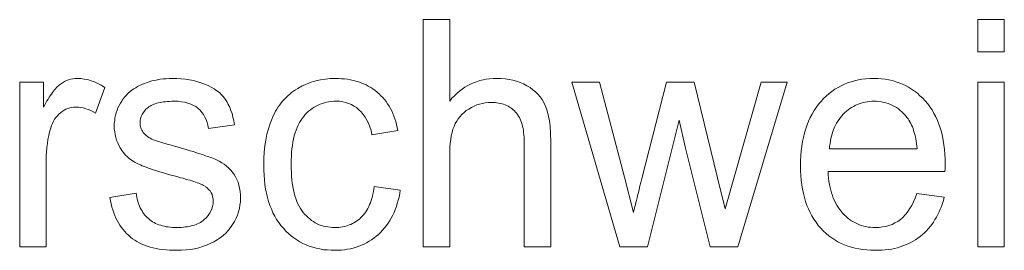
# Model space of a CAD drawing. Extents: x 1101 to 1942, y 41 to 882.
# Tile 30 of 113: x 1258.2 to 1269.03, y 823.62 to 826.16. Entities that reach past the tile are written whole.
import ezdxf

# ---------------------------------------------------------------- set-up
doc = ezdxf.new("R2010")
doc.units = 0
doc.layers.get('0').update_dxf_attribs({"lineweight": 13})
doc.layers.add('Beschriftung', color=7, linetype='Continuous', lineweight=25)

# ---------------------------------------------------------------- blocks, each defined once
blk = doc.blocks.new('Referenz-A03CP7E41H', base_point=(1127.794, 89.807))
at = {"layer": 'Beschriftung', "color": 0, "lineweight": -2}
for p, q in [((1262.64, 823.663), (1262.64, 826.163)), ((1262.64, 826.163), (1262.932, 826.163)), ((1262.932, 826.163), (1262.932, 825.266)), ((1268.743, 825.81), (1268.743, 826.163)), ((1268.743, 826.163), (1269.035, 826.163)), ((1269.035, 826.163), (1269.035, 825.81)), ((1269.035, 825.81), (1268.743, 825.81)), ((1258.201, 823.663), (1258.201, 825.475)), ((1258.201, 825.475), (1258.464, 825.475)), ((1258.464, 825.475), (1258.464, 825.2)), ((1258.639, 825.446), (1258.65, 825.454)), ((1258.65, 825.454), (1258.671, 825.469)), ((1258.671, 825.469), (1258.693, 825.481)), ((1258.693, 825.481), (1258.716, 825.492)), ((1258.716, 825.492), (1258.739, 825.5)), ((1258.739, 825.5), (1258.763, 825.507)), ((1258.763, 825.507), (1258.787, 825.511)), ((1258.787, 825.511), (1258.812, 825.515)), ((1258.812, 825.515), (1258.837, 825.515)), ((1258.837, 825.515), (1258.874, 825.515)), ((1258.874, 825.515), (1258.911, 825.509)), ((1258.911, 825.509), (1258.948, 825.503)), ((1258.948, 825.503), (1258.986, 825.491)), ((1258.986, 825.491), (1259.023, 825.478)), ((1259.023, 825.478), (1259.061, 825.46)), ((1259.061, 825.46), (1259.099, 825.442)), ((1259.52, 825.438), (1259.543, 825.449)), ((1259.543, 825.449), (1259.57, 825.459)), ((1259.57, 825.459), (1259.596, 825.469)), ((1259.596, 825.469), (1259.626, 825.478)), ((1259.626, 825.478), (1259.655, 825.488)), ((1259.655, 825.488), (1259.686, 825.494)), ((1259.686, 825.494), (1259.716, 825.501)), ((1259.716, 825.501), (1259.748, 825.506)), ((1259.748, 825.506), (1259.78, 825.51)), ((1259.78, 825.51), (1259.812, 825.513)), ((1259.812, 825.513), (1259.845, 825.515)), ((1259.845, 825.515), (1259.879, 825.515)), ((1259.879, 825.515), (1259.929, 825.515)), ((1259.929, 825.515), (1259.977, 825.511)), ((1259.977, 825.511), (1260.025, 825.507)), ((1260.025, 825.507), (1260.07, 825.5)), ((1260.07, 825.5), (1260.114, 825.492)), ((1260.114, 825.492), (1260.156, 825.48)), ((1260.156, 825.48), (1260.197, 825.469)), ((1260.197, 825.469), (1260.236, 825.454)), ((1260.236, 825.454), (1260.274, 825.438)), ((1261.309, 825.433), (1261.358, 825.453)), ((1261.358, 825.453), (1261.407, 825.474)), ((1261.407, 825.474), (1261.459, 825.488)), ((1261.459, 825.488), (1261.51, 825.501)), ((1261.51, 825.501), (1261.564, 825.508)), ((1261.564, 825.508), (1261.617, 825.515)), ((1261.617, 825.515), (1261.673, 825.515)), ((1261.673, 825.515), (1261.708, 825.515)), ((1261.708, 825.515), (1261.742, 825.513)), ((1261.742, 825.513), (1261.775, 825.51)), ((1261.775, 825.51), (1261.807, 825.506)), ((1261.807, 825.506), (1261.839, 825.501)), ((1261.839, 825.501), (1261.869, 825.494)), ((1261.869, 825.494), (1261.9, 825.487)), ((1261.9, 825.487), (1261.929, 825.478)), ((1261.929, 825.478), (1261.957, 825.468)), ((1261.957, 825.468), (1261.985, 825.457)), ((1261.985, 825.457), (1262.012, 825.445)), ((1263.131, 825.437), (1263.163, 825.453)), ((1263.163, 825.453), (1263.196, 825.468)), ((1263.196, 825.468), (1263.229, 825.48)), ((1263.229, 825.48), (1263.263, 825.492)), ((1263.263, 825.492), (1263.299, 825.499)), ((1263.299, 825.499), (1263.335, 825.507)), ((1263.335, 825.507), (1263.372, 825.511)), ((1263.372, 825.511), (1263.409, 825.515)), ((1263.409, 825.515), (1263.448, 825.515)), ((1263.448, 825.515), (1263.496, 825.515)), ((1263.496, 825.515), (1263.541, 825.51)), ((1263.541, 825.51), (1263.586, 825.505)), ((1263.586, 825.505), (1263.627, 825.495)), ((1263.627, 825.495), (1263.669, 825.485)), ((1263.669, 825.485), (1263.707, 825.47)), ((1263.707, 825.47), (1263.746, 825.456)), ((1263.746, 825.456), (1263.781, 825.436)), ((1264.803, 823.663), (1264.278, 825.475)), ((1264.278, 825.475), (1264.58, 825.475)), ((1264.58, 825.475), (1264.855, 824.428)), ((1265.045, 824.414), (1265.319, 825.475)), ((1265.319, 825.475), (1265.621, 825.475)), ((1265.621, 825.475), (1265.879, 824.423)), ((1266.063, 824.428), (1266.36, 825.475)), ((1266.644, 825.475), (1266.103, 823.663)), ((1266.36, 825.475), (1266.644, 825.475)), ((1267.239, 825.436), (1267.275, 825.452)), ((1267.275, 825.452), (1267.311, 825.468)), ((1267.311, 825.468), (1267.35, 825.48)), ((1267.35, 825.48), (1267.388, 825.491)), ((1267.388, 825.491), (1267.429, 825.499)), ((1267.429, 825.499), (1267.469, 825.507)), ((1267.469, 825.507), (1267.512, 825.511)), ((1267.512, 825.511), (1267.554, 825.515)), ((1267.554, 825.515), (1267.599, 825.515)), ((1267.599, 825.515), (1267.642, 825.515)), ((1267.642, 825.515), (1267.684, 825.511)), ((1267.684, 825.511), (1267.725, 825.507)), ((1267.725, 825.507), (1267.764, 825.499)), ((1267.764, 825.499), (1267.803, 825.492)), ((1267.803, 825.492), (1267.841, 825.48)), ((1267.841, 825.48), (1267.878, 825.469)), ((1267.878, 825.469), (1267.913, 825.453)), ((1267.913, 825.453), (1267.949, 825.438)), ((1268.743, 823.663), (1268.743, 825.475)), ((1268.743, 825.475), (1269.035, 825.475)), ((1269.035, 825.475), (1269.035, 823.663)), ((1258.537, 825.326), (1258.549, 825.344)), ((1258.549, 825.344), (1258.561, 825.36)), ((1258.561, 825.36), (1258.572, 825.376)), ((1258.572, 825.376), (1258.584, 825.389)), ((1258.584, 825.389), (1258.595, 825.403)), ((1258.595, 825.403), (1258.606, 825.415)), ((1258.606, 825.415), (1258.617, 825.427)), ((1258.617, 825.427), (1258.628, 825.436)), ((1258.628, 825.436), (1258.639, 825.446)), ((1259.137, 825.417), (1259.035, 825.133)), ((1259.099, 825.442), (1259.137, 825.417)), ((1259.376, 825.333), (1259.396, 825.353)), ((1259.396, 825.353), (1259.417, 825.372)), ((1259.417, 825.372), (1259.439, 825.389)), ((1259.439, 825.389), (1259.456, 825.402)), ((1259.456, 825.402), (1259.477, 825.414)), ((1259.477, 825.414), (1259.497, 825.426)), ((1259.497, 825.426), (1259.52, 825.438)), ((1260.274, 825.438), (1260.308, 825.42)), ((1260.308, 825.42), (1260.341, 825.402)), ((1260.341, 825.402), (1260.369, 825.381)), ((1260.369, 825.381), (1260.398, 825.36)), ((1260.398, 825.36), (1260.421, 825.337)), ((1261.152, 825.326), (1261.173, 825.343)), ((1261.173, 825.343), (1261.193, 825.36)), ((1261.193, 825.36), (1261.215, 825.376)), ((1261.215, 825.376), (1261.237, 825.391)), ((1261.237, 825.391), (1261.261, 825.405)), ((1261.261, 825.405), (1261.309, 825.433)), ((1262.012, 825.445), (1262.037, 825.431)), ((1262.037, 825.431), (1262.063, 825.417)), ((1262.063, 825.417), (1262.087, 825.401)), ((1262.087, 825.401), (1262.111, 825.384)), ((1262.111, 825.384), (1262.133, 825.366)), ((1262.133, 825.366), (1262.155, 825.347)), ((1262.155, 825.347), (1262.176, 825.326)), ((1262.985, 825.324), (1263.012, 825.351)), ((1263.012, 825.351), (1263.041, 825.375)), ((1263.041, 825.375), (1263.07, 825.398)), ((1263.07, 825.398), (1263.1, 825.418)), ((1263.1, 825.418), (1263.131, 825.437)), ((1263.781, 825.436), (1263.817, 825.416)), ((1263.817, 825.416), (1263.847, 825.392)), ((1263.847, 825.392), (1263.877, 825.369)), ((1263.877, 825.369), (1263.902, 825.341)), ((1263.902, 825.341), (1263.928, 825.314)), ((1267.076, 825.322), (1267.106, 825.349)), ((1267.106, 825.349), (1267.138, 825.373)), ((1267.138, 825.373), (1267.17, 825.397)), ((1267.17, 825.397), (1267.205, 825.416)), ((1267.205, 825.416), (1267.239, 825.436)), ((1267.949, 825.438), (1267.982, 825.418)), ((1267.982, 825.418), (1268.015, 825.399)), ((1268.015, 825.399), (1268.047, 825.376)), ((1268.047, 825.376), (1268.078, 825.353)), ((1268.078, 825.353), (1268.107, 825.326)), ((1258.476, 825.224), (1258.489, 825.246)), ((1258.489, 825.246), (1258.501, 825.268)), ((1258.501, 825.268), (1258.513, 825.288)), ((1258.513, 825.288), (1258.525, 825.308)), ((1258.525, 825.308), (1258.537, 825.326)), ((1259.295, 825.218), (1259.309, 825.243)), ((1259.309, 825.243), (1259.324, 825.267)), ((1259.324, 825.267), (1259.34, 825.291)), ((1259.34, 825.291), (1259.358, 825.312)), ((1259.358, 825.312), (1259.376, 825.333)), ((1259.693, 825.236), (1259.677, 825.231)), ((1259.709, 825.242), (1259.693, 825.236)), ((1259.727, 825.246), (1259.709, 825.242)), ((1259.745, 825.25), (1259.727, 825.246)), ((1259.765, 825.254), (1259.745, 825.25)), ((1259.784, 825.257), (1259.765, 825.254)), ((1259.806, 825.259), (1259.784, 825.257)), ((1259.828, 825.261), (1259.806, 825.259)), ((1259.851, 825.262), (1259.828, 825.261)), ((1259.874, 825.264), (1259.851, 825.262)), ((1259.9, 825.264), (1259.874, 825.264)), ((1259.942, 825.264), (1259.9, 825.264)), ((1259.98, 825.259), (1259.942, 825.264)), ((1260.018, 825.254), (1259.98, 825.259)), ((1260.051, 825.244), (1260.018, 825.254)), ((1260.084, 825.234), (1260.051, 825.244)), ((1260.112, 825.219), (1260.084, 825.234)), ((1260.421, 825.337), (1260.444, 825.313)), ((1260.444, 825.313), (1260.463, 825.287)), ((1260.463, 825.287), (1260.481, 825.261)), ((1260.481, 825.261), (1260.496, 825.23)), ((1261.062, 825.225), (1261.078, 825.247)), ((1261.078, 825.247), (1261.096, 825.268)), ((1261.096, 825.268), (1261.114, 825.288)), ((1261.114, 825.288), (1261.133, 825.307)), ((1261.133, 825.307), (1261.152, 825.326)), ((1261.507, 825.232), (1261.484, 825.222)), ((1261.531, 825.24), (1261.507, 825.232)), ((1261.554, 825.248), (1261.531, 825.24)), ((1261.579, 825.253), (1261.554, 825.248)), ((1261.604, 825.258), (1261.579, 825.253)), ((1261.631, 825.261), (1261.604, 825.258)), ((1261.657, 825.264), (1261.631, 825.261)), ((1261.684, 825.264), (1261.657, 825.264)), ((1261.721, 825.264), (1261.684, 825.264)), ((1261.755, 825.258), (1261.721, 825.264)), ((1261.789, 825.252), (1261.755, 825.258)), ((1261.82, 825.24), (1261.789, 825.252)), ((1261.851, 825.229), (1261.82, 825.24)), ((1262.176, 825.326), (1262.196, 825.306)), ((1262.196, 825.306), (1262.214, 825.283)), ((1262.214, 825.283), (1262.233, 825.26)), ((1262.233, 825.26), (1262.249, 825.236)), ((1262.249, 825.236), (1262.265, 825.211)), ((1262.932, 825.266), (1262.957, 825.297)), ((1262.957, 825.297), (1262.985, 825.324)), ((1263.262, 825.232), (1263.232, 825.224)), ((1263.293, 825.241), (1263.262, 825.232)), ((1263.324, 825.246), (1263.293, 825.241)), ((1263.356, 825.25), (1263.324, 825.246)), ((1263.388, 825.25), (1263.356, 825.25)), ((1263.41, 825.25), (1263.388, 825.25)), ((1263.431, 825.249), (1263.41, 825.25)), ((1263.451, 825.247), (1263.431, 825.249)), ((1263.47, 825.244), (1263.451, 825.247)), ((1263.49, 825.24), (1263.47, 825.244)), ((1263.508, 825.235), (1263.49, 825.24)), ((1263.526, 825.231), (1263.508, 825.235)), ((1263.928, 825.314), (1263.948, 825.283)), ((1263.948, 825.283), (1263.968, 825.252)), ((1263.968, 825.252), (1263.983, 825.217)), ((1266.99, 825.231), (1267.018, 825.263)), ((1267.018, 825.263), (1267.046, 825.294)), ((1267.046, 825.294), (1267.076, 825.322)), ((1267.438, 825.237), (1267.417, 825.228)), ((1267.46, 825.244), (1267.438, 825.237)), ((1267.482, 825.25), (1267.46, 825.244)), ((1267.505, 825.255), (1267.482, 825.25)), ((1267.528, 825.259), (1267.505, 825.255)), ((1267.553, 825.261), (1267.528, 825.259)), ((1267.577, 825.264), (1267.553, 825.261)), ((1267.602, 825.264), (1267.577, 825.264)), ((1267.63, 825.264), (1267.602, 825.264)), ((1267.656, 825.261), (1267.63, 825.264)), ((1267.683, 825.258), (1267.656, 825.261)), ((1267.708, 825.252), (1267.683, 825.258)), ((1267.733, 825.247), (1267.708, 825.252)), ((1267.757, 825.239), (1267.733, 825.247)), ((1267.781, 825.23), (1267.757, 825.239)), ((1268.107, 825.326), (1268.137, 825.299)), ((1268.137, 825.299), (1268.164, 825.268)), ((1268.164, 825.268), (1268.192, 825.237)), ((1268.192, 825.237), (1268.216, 825.203)), ((1258.464, 825.2), (1258.476, 825.224)), ((1258.65, 825.138), (1258.631, 825.123)), ((1258.669, 825.153), (1258.65, 825.138)), ((1258.689, 825.165), (1258.669, 825.153)), ((1258.71, 825.176), (1258.689, 825.165)), ((1258.731, 825.184), (1258.71, 825.176)), ((1258.752, 825.191), (1258.731, 825.184)), ((1258.775, 825.195), (1258.752, 825.191)), ((1258.798, 825.199), (1258.775, 825.195)), ((1258.821, 825.199), (1258.798, 825.199)), ((1258.848, 825.199), (1258.821, 825.199)), ((1258.875, 825.195), (1258.848, 825.199)), ((1258.901, 825.191), (1258.875, 825.195)), ((1258.928, 825.182), (1258.901, 825.191)), ((1258.955, 825.174), (1258.928, 825.182)), ((1258.982, 825.162), (1258.955, 825.174)), ((1259.008, 825.149), (1258.982, 825.162)), ((1259.035, 825.133), (1259.008, 825.149)), ((1259.256, 825.11), (1259.262, 825.138)), ((1259.262, 825.138), (1259.272, 825.165)), ((1259.272, 825.165), (1259.282, 825.192)), ((1259.282, 825.192), (1259.295, 825.218)), ((1259.558, 825.138), (1259.547, 825.117)), ((1259.574, 825.157), (1259.558, 825.138)), ((1259.59, 825.176), (1259.574, 825.157)), ((1259.612, 825.193), (1259.59, 825.176)), ((1259.622, 825.202), (1259.612, 825.193)), ((1259.635, 825.21), (1259.622, 825.202)), ((1259.648, 825.218), (1259.635, 825.21)), ((1259.662, 825.224), (1259.648, 825.218)), ((1259.677, 825.231), (1259.662, 825.224)), ((1260.14, 825.205), (1260.112, 825.219)), ((1260.164, 825.185), (1260.14, 825.205)), ((1260.187, 825.165), (1260.164, 825.185)), ((1260.206, 825.142), (1260.187, 825.165)), ((1260.225, 825.118), (1260.206, 825.142)), ((1260.496, 825.23), (1260.512, 825.2)), ((1260.512, 825.2), (1260.525, 825.164)), ((1260.525, 825.164), (1260.537, 825.129)), ((1260.537, 825.129), (1260.547, 825.09)), ((1260.991, 825.103), (1261.004, 825.128)), ((1261.004, 825.128), (1261.017, 825.154)), ((1261.017, 825.154), (1261.032, 825.178)), ((1261.032, 825.178), (1261.046, 825.202)), ((1261.046, 825.202), (1261.062, 825.225)), ((1261.362, 825.136), (1261.343, 825.118)), ((1261.38, 825.154), (1261.362, 825.136)), ((1261.4, 825.17), (1261.38, 825.154)), ((1261.42, 825.185), (1261.4, 825.17)), ((1261.441, 825.199), (1261.42, 825.185)), ((1261.462, 825.211), (1261.441, 825.199)), ((1261.484, 825.222), (1261.462, 825.211)), ((1261.879, 825.212), (1261.851, 825.229)), ((1261.908, 825.194), (1261.879, 825.212)), ((1261.934, 825.171), (1261.908, 825.194)), ((1261.959, 825.148), (1261.934, 825.171)), ((1261.981, 825.119), (1261.959, 825.148)), ((1262.265, 825.211), (1262.28, 825.185)), ((1262.28, 825.185), (1262.294, 825.158)), ((1262.294, 825.158), (1262.306, 825.13)), ((1262.306, 825.13), (1262.319, 825.101)), ((1263.091, 825.141), (1263.066, 825.12)), ((1263.115, 825.162), (1263.091, 825.141)), ((1263.144, 825.179), (1263.115, 825.162)), ((1263.172, 825.197), (1263.144, 825.179)), ((1263.202, 825.21), (1263.172, 825.197)), ((1263.232, 825.224), (1263.202, 825.21)), ((1263.542, 825.224), (1263.526, 825.231)), ((1263.559, 825.217), (1263.542, 825.224)), ((1263.575, 825.209), (1263.559, 825.217)), ((1263.59, 825.201), (1263.575, 825.209)), ((1263.605, 825.191), (1263.59, 825.201)), ((1263.619, 825.181), (1263.605, 825.191)), ((1263.632, 825.17), (1263.619, 825.181)), ((1263.645, 825.158), (1263.632, 825.17)), ((1263.657, 825.145), (1263.645, 825.158)), ((1263.669, 825.132), (1263.657, 825.145)), ((1263.679, 825.117), (1263.669, 825.132)), ((1263.983, 825.217), (1263.991, 825.199)), ((1263.991, 825.199), (1263.998, 825.18)), ((1263.998, 825.18), (1264.004, 825.16)), ((1264.004, 825.16), (1264.01, 825.139)), ((1264.01, 825.139), (1264.016, 825.117)), ((1266.899, 825.086), (1266.92, 825.124)), ((1266.92, 825.124), (1266.941, 825.162)), ((1266.941, 825.162), (1266.965, 825.196)), ((1266.965, 825.196), (1266.99, 825.231)), ((1267.28, 825.139), (1267.263, 825.121)), ((1267.298, 825.155), (1267.28, 825.139)), ((1267.317, 825.17), (1267.298, 825.155)), ((1267.336, 825.184), (1267.317, 825.17)), ((1267.355, 825.197), (1267.336, 825.184)), ((1267.375, 825.208), (1267.355, 825.197)), ((1267.395, 825.219), (1267.375, 825.208)), ((1267.417, 825.228), (1267.395, 825.219)), ((1267.804, 825.219), (1267.781, 825.23)), ((1267.827, 825.208), (1267.804, 825.219)), ((1267.848, 825.194), (1267.827, 825.208)), ((1267.869, 825.18), (1267.848, 825.194)), ((1267.889, 825.163), (1267.869, 825.18)), ((1267.909, 825.147), (1267.889, 825.163)), ((1267.928, 825.127), (1267.909, 825.147)), ((1267.947, 825.108), (1267.928, 825.127)), ((1268.216, 825.203), (1268.24, 825.169)), ((1268.24, 825.169), (1268.26, 825.131)), ((1268.26, 825.131), (1268.281, 825.094)), ((1258.561, 825.021), (1258.55, 824.997)), ((1258.571, 825.045), (1258.561, 825.021)), ((1258.585, 825.066), (1258.571, 825.045)), ((1258.599, 825.087), (1258.585, 825.066)), ((1258.615, 825.105), (1258.599, 825.087)), ((1258.631, 825.123), (1258.615, 825.105)), ((1259.242, 825.024), (1259.246, 825.053)), ((1259.242, 824.994), (1259.242, 825.024)), ((1259.246, 825.053), (1259.249, 825.082)), ((1259.249, 825.082), (1259.256, 825.11)), ((1259.531, 825.075), (1259.526, 825.053)), ((1259.526, 825.053), (1259.526, 825.029)), ((1259.526, 825.029), (1259.526, 825.015)), ((1259.536, 825.097), (1259.531, 825.075)), ((1259.547, 825.117), (1259.536, 825.097)), ((1260.239, 825.091), (1260.225, 825.118)), ((1260.253, 825.064), (1260.239, 825.091)), ((1260.263, 825.032), (1260.253, 825.064)), ((1260.272, 825.001), (1260.263, 825.032)), ((1260.547, 825.09), (1260.557, 825.05)), ((1260.557, 825.05), (1260.564, 825.006)), ((1260.939, 824.961), (1260.956, 825.02)), ((1260.956, 825.02), (1260.979, 825.075)), ((1260.979, 825.075), (1260.991, 825.103)), ((1261.278, 825.029), (1261.265, 825.002)), ((1261.294, 825.052), (1261.278, 825.029)), ((1261.309, 825.076), (1261.294, 825.052)), ((1261.326, 825.097), (1261.309, 825.076)), ((1261.343, 825.118), (1261.326, 825.097)), ((1262.003, 825.09), (1261.981, 825.119)), ((1262.021, 825.056), (1262.003, 825.09)), ((1262.039, 825.022), (1262.021, 825.056)), ((1262.053, 824.982), (1262.039, 825.022)), ((1262.319, 825.101), (1262.329, 825.071)), ((1262.329, 825.071), (1262.339, 825.041)), ((1262.339, 825.041), (1262.347, 825.008)), ((1262.993, 825.018), (1262.981, 824.988)), ((1263.009, 825.045), (1262.993, 825.018)), ((1263.025, 825.072), (1263.009, 825.045)), ((1263.046, 825.096), (1263.025, 825.072)), ((1263.066, 825.12), (1263.046, 825.096)), ((1263.69, 825.102), (1263.679, 825.117)), ((1263.699, 825.085), (1263.69, 825.102)), ((1263.708, 825.068), (1263.699, 825.085)), ((1263.715, 825.049), (1263.708, 825.068)), ((1263.722, 825.03), (1263.715, 825.049)), ((1263.728, 825.009), (1263.722, 825.03)), ((1264.016, 825.117), (1264.02, 825.094)), ((1264.02, 825.094), (1264.025, 825.071)), ((1264.025, 825.071), (1264.029, 825.045)), ((1264.029, 825.045), (1264.033, 825.02)), ((1264.033, 825.02), (1264.036, 824.992)), ((1265.459, 825.057), (1265.108, 823.663)), ((1265.527, 824.747), (1265.459, 825.057)), ((1266.864, 825.004), (1266.881, 825.045)), ((1266.881, 825.045), (1266.899, 825.086)), ((1267.189, 825.024), (1267.177, 825.001)), ((1267.202, 825.044), (1267.189, 825.024)), ((1267.216, 825.065), (1267.202, 825.044)), ((1267.231, 825.084), (1267.216, 825.065)), ((1267.246, 825.104), (1267.231, 825.084)), ((1267.263, 825.121), (1267.246, 825.104)), ((1267.964, 825.085), (1267.947, 825.108)), ((1267.976, 825.071), (1267.964, 825.085)), ((1267.986, 825.055), (1267.976, 825.071)), ((1267.996, 825.039), (1267.986, 825.055)), ((1268.005, 825.021), (1267.996, 825.039)), ((1268.015, 825.003), (1268.005, 825.021)), ((1268.281, 825.094), (1268.298, 825.054)), ((1268.298, 825.054), (1268.315, 825.014)), ((1258.53, 824.929), (1258.52, 824.886)), ((1258.542, 824.97), (1258.53, 824.929)), ((1258.55, 824.997), (1258.542, 824.97)), ((1259.242, 824.96), (1259.242, 824.994)), ((1259.247, 824.929), (1259.242, 824.96)), ((1259.251, 824.897), (1259.247, 824.929)), ((1259.526, 825.015), (1259.528, 825)), ((1259.528, 825), (1259.53, 824.986)), ((1259.53, 824.986), (1259.535, 824.973)), ((1259.535, 824.973), (1259.539, 824.959)), ((1259.539, 824.959), (1259.546, 824.946)), ((1259.546, 824.946), (1259.552, 824.934)), ((1259.552, 824.934), (1259.561, 824.922)), ((1259.561, 824.922), (1259.57, 824.909)), ((1259.57, 824.909), (1259.582, 824.898)), ((1260.277, 824.966), (1260.272, 825.001)), ((1260.564, 825.006), (1260.277, 824.966)), ((1260.921, 824.901), (1260.939, 824.961)), ((1261.231, 824.915), (1261.222, 824.882)), ((1261.242, 824.945), (1261.231, 824.915)), ((1261.253, 824.975), (1261.242, 824.945)), ((1261.265, 825.002), (1261.253, 824.975)), ((1262.067, 824.941), (1262.053, 824.982)), ((1262.077, 824.896), (1262.067, 824.941)), ((1262.362, 824.941), (1262.077, 824.896)), ((1262.347, 825.008), (1262.356, 824.976)), ((1262.356, 824.976), (1262.362, 824.941)), ((1262.959, 824.921), (1262.95, 824.885)), ((1262.968, 824.957), (1262.959, 824.921)), ((1262.981, 824.988), (1262.968, 824.957)), ((1263.734, 824.988), (1263.728, 825.009)), ((1263.739, 824.965), (1263.734, 824.988)), ((1263.743, 824.942), (1263.739, 824.965)), ((1263.746, 824.918), (1263.743, 824.942)), ((1263.749, 824.893), (1263.746, 824.918)), ((1264.036, 824.992), (1264.039, 824.965)), ((1264.039, 824.965), (1264.04, 824.936)), ((1264.04, 824.936), (1264.042, 824.906)), ((1266.825, 824.867), (1266.836, 824.915)), ((1266.836, 824.915), (1266.85, 824.959)), ((1266.85, 824.959), (1266.864, 825.004)), ((1267.147, 824.932), (1267.139, 824.906)), ((1267.157, 824.955), (1267.147, 824.932)), ((1267.166, 824.979), (1267.157, 824.955)), ((1267.177, 825.001), (1267.166, 824.979)), ((1268.023, 824.983), (1268.015, 825.003)), ((1268.031, 824.964), (1268.023, 824.983)), ((1268.037, 824.942), (1268.031, 824.964)), ((1268.044, 824.921), (1268.037, 824.942)), ((1268.05, 824.897), (1268.044, 824.921)), ((1268.315, 825.014), (1268.329, 824.97)), ((1268.329, 824.97), (1268.342, 824.927)), ((1268.342, 824.927), (1268.353, 824.88)), ((1258.511, 824.843), (1258.505, 824.799)), ((1258.52, 824.886), (1258.511, 824.843)), ((1259.259, 824.866), (1259.251, 824.897)), ((1259.267, 824.836), (1259.259, 824.866)), ((1259.279, 824.807), (1259.267, 824.836)), ((1259.291, 824.778), (1259.279, 824.807)), ((1259.582, 824.898), (1259.593, 824.887)), ((1259.593, 824.887), (1259.607, 824.877)), ((1259.607, 824.877), (1259.621, 824.866)), ((1259.621, 824.866), (1259.638, 824.857)), ((1259.638, 824.857), (1259.654, 824.848)), ((1259.654, 824.848), (1259.674, 824.84)), ((1259.674, 824.84), (1259.695, 824.832)), ((1259.695, 824.832), (1259.706, 824.828)), ((1259.706, 824.828), (1259.717, 824.825)), ((1259.717, 824.825), (1259.731, 824.821)), ((1259.731, 824.821), (1259.744, 824.817)), ((1259.744, 824.817), (1259.76, 824.812)), ((1259.76, 824.812), (1259.776, 824.807)), ((1259.776, 824.807), (1259.795, 824.801)), ((1259.795, 824.801), (1259.814, 824.795)), ((1260.898, 824.773), (1260.91, 824.837)), ((1260.91, 824.837), (1260.921, 824.901)), ((1261.207, 824.814), (1261.201, 824.778)), ((1261.214, 824.849), (1261.207, 824.814)), ((1261.222, 824.882), (1261.214, 824.849)), ((1262.938, 824.802), (1262.935, 824.754)), ((1262.944, 824.843), (1262.938, 824.802)), ((1262.95, 824.885), (1262.944, 824.843)), ((1263.751, 824.866), (1263.749, 824.893)), ((1263.752, 824.839), (1263.751, 824.866)), ((1263.752, 824.81), (1263.752, 824.839)), ((1263.752, 823.663), (1263.752, 824.81)), ((1264.042, 824.906), (1264.043, 824.875)), ((1264.043, 824.875), (1264.044, 824.844)), ((1264.044, 824.844), (1264.044, 824.811)), ((1264.044, 824.811), (1264.044, 823.663)), ((1266.808, 824.769), (1266.815, 824.82)), ((1266.815, 824.82), (1266.825, 824.867)), ((1267.117, 824.799), (1267.113, 824.771)), ((1267.121, 824.828), (1267.117, 824.799)), ((1267.126, 824.854), (1267.121, 824.828)), ((1267.132, 824.881), (1267.126, 824.854)), ((1267.139, 824.906), (1267.132, 824.881)), ((1268.056, 824.874), (1268.05, 824.897)), ((1268.061, 824.849), (1268.056, 824.874)), ((1268.065, 824.824), (1268.061, 824.849)), ((1268.069, 824.797), (1268.065, 824.824)), ((1268.353, 824.88), (1268.363, 824.833)), ((1268.363, 824.833), (1268.37, 824.783)), ((1258.496, 824.707), (1258.493, 824.66)), ((1258.499, 824.754), (1258.496, 824.707)), ((1258.505, 824.799), (1258.499, 824.754)), ((1259.307, 824.751), (1259.291, 824.778)), ((1259.323, 824.723), (1259.307, 824.751)), ((1259.343, 824.699), (1259.323, 824.723)), ((1259.362, 824.674), (1259.343, 824.699)), ((1259.814, 824.795), (1259.836, 824.789)), ((1259.836, 824.789), (1259.857, 824.783)), ((1259.857, 824.783), (1259.881, 824.776)), ((1259.881, 824.776), (1259.905, 824.769)), ((1259.905, 824.769), (1259.932, 824.761)), ((1259.932, 824.761), (1259.971, 824.75)), ((1259.971, 824.75), (1260.007, 824.74)), ((1260.007, 824.74), (1260.043, 824.73)), ((1260.043, 824.73), (1260.076, 824.72)), ((1260.076, 824.72), (1260.109, 824.71)), ((1260.109, 824.71), (1260.139, 824.7)), ((1260.139, 824.7), (1260.169, 824.691)), ((1260.169, 824.691), (1260.196, 824.682)), ((1260.887, 824.635), (1260.892, 824.704)), ((1260.892, 824.704), (1260.898, 824.773)), ((1261.192, 824.7), (1261.19, 824.658)), ((1261.197, 824.739), (1261.192, 824.7)), ((1261.201, 824.778), (1261.197, 824.739)), ((1262.935, 824.754), (1262.932, 824.707)), ((1262.932, 824.707), (1262.932, 824.653)), ((1265.8, 823.663), (1265.527, 824.747)), ((1266.797, 824.665), (1266.801, 824.719)), ((1266.801, 824.719), (1266.808, 824.769)), ((1267.113, 824.771), (1267.111, 824.741)), ((1267.111, 824.741), (1268.075, 824.741)), ((1268.072, 824.77), (1268.069, 824.797)), ((1268.075, 824.741), (1268.072, 824.77)), ((1268.37, 824.783), (1268.377, 824.734)), ((1268.377, 824.734), (1268.38, 824.681)), ((1258.493, 824.66), (1258.493, 824.612)), ((1258.493, 824.612), (1258.493, 823.663)), ((1259.386, 824.653), (1259.362, 824.674)), ((1259.41, 824.631), (1259.386, 824.653)), ((1259.437, 824.613), (1259.41, 824.631)), ((1259.464, 824.594), (1259.437, 824.613)), ((1259.495, 824.579), (1259.464, 824.594)), ((1260.196, 824.682), (1260.223, 824.673)), ((1260.223, 824.673), (1260.247, 824.665)), ((1260.247, 824.665), (1260.271, 824.656)), ((1260.271, 824.656), (1260.293, 824.649)), ((1260.293, 824.649), (1260.314, 824.641)), ((1260.314, 824.641), (1260.332, 824.633)), ((1260.332, 824.633), (1260.35, 824.626)), ((1260.35, 824.626), (1260.366, 824.619)), ((1260.366, 824.619), (1260.397, 824.605)), ((1260.397, 824.605), (1260.424, 824.588)), ((1260.424, 824.588), (1260.451, 824.571)), ((1260.887, 824.562), (1260.887, 824.635)), ((1261.19, 824.658), (1261.188, 824.616)), ((1261.188, 824.616), (1261.188, 824.571)), ((1262.932, 824.653), (1262.932, 823.663)), ((1266.794, 824.611), (1266.797, 824.665)), ((1266.794, 824.554), (1266.794, 824.611)), ((1268.38, 824.681), (1268.383, 824.628)), ((1268.383, 824.628), (1268.383, 824.572)), ((1259.511, 824.571), (1259.495, 824.579)), ((1259.53, 824.563), (1259.511, 824.571)), ((1259.548, 824.555), (1259.53, 824.563)), ((1259.57, 824.546), (1259.548, 824.555)), ((1259.592, 824.538), (1259.57, 824.546)), ((1259.617, 824.529), (1259.592, 824.538)), ((1259.641, 824.52), (1259.617, 824.529)), ((1259.669, 824.511), (1259.641, 824.52)), ((1259.697, 824.501), (1259.669, 824.511)), ((1259.728, 824.492), (1259.697, 824.501)), ((1259.759, 824.482), (1259.728, 824.492)), ((1259.793, 824.472), (1259.759, 824.482)), ((1260.451, 824.571), (1260.476, 824.551)), ((1260.476, 824.551), (1260.5, 824.531)), ((1260.5, 824.531), (1260.521, 824.508)), ((1260.521, 824.508), (1260.541, 824.484)), ((1260.541, 824.484), (1260.559, 824.458)), ((1260.887, 824.505), (1260.887, 824.562)), ((1260.89, 824.452), (1260.887, 824.505)), ((1261.188, 824.571), (1261.188, 824.525)), ((1261.188, 824.525), (1261.19, 824.482)), ((1261.19, 824.482), (1261.192, 824.44)), ((1266.794, 824.498), (1266.794, 824.554)), ((1266.797, 824.446), (1266.794, 824.498)), ((1268.382, 824.49), (1267.095, 824.49)), ((1267.095, 824.49), (1267.097, 824.453)), ((1268.383, 824.517), (1268.382, 824.49)), ((1268.383, 824.572), (1268.383, 824.558)), ((1268.383, 824.558), (1268.383, 824.538)), ((1268.383, 824.538), (1268.383, 824.517)), ((1259.827, 824.463), (1259.793, 824.472)), ((1259.864, 824.452), (1259.827, 824.463)), ((1259.902, 824.442), (1259.864, 824.452)), ((1259.942, 824.431), (1259.902, 824.442)), ((1259.972, 824.423), (1259.942, 824.431)), ((1259.999, 824.416), (1259.972, 824.423)), ((1260.026, 824.408), (1259.999, 824.416)), ((1260.05, 824.401), (1260.026, 824.408)), ((1260.075, 824.394), (1260.05, 824.401)), ((1260.096, 824.387), (1260.075, 824.394)), ((1260.118, 824.38), (1260.096, 824.387)), ((1260.136, 824.374), (1260.118, 824.38)), ((1260.155, 824.367), (1260.136, 824.374)), ((1260.171, 824.361), (1260.155, 824.367)), ((1260.559, 824.458), (1260.576, 824.432)), ((1260.576, 824.432), (1260.59, 824.402)), ((1260.59, 824.402), (1260.603, 824.372)), ((1260.603, 824.372), (1260.611, 824.339)), ((1260.893, 824.399), (1260.89, 824.452)), ((1260.9, 824.349), (1260.893, 824.399)), ((1261.192, 824.44), (1261.196, 824.4)), ((1261.196, 824.4), (1261.2, 824.361)), ((1264.855, 824.428), (1264.955, 824.04)), ((1265.026, 824.333), (1265.035, 824.371)), ((1265.035, 824.371), (1265.045, 824.414)), ((1265.879, 824.423), (1265.963, 824.078)), ((1265.963, 824.078), (1266.063, 824.428)), ((1266.801, 824.394), (1266.797, 824.446)), ((1266.807, 824.345), (1266.801, 824.394)), ((1267.097, 824.453), (1267.101, 824.417)), ((1267.101, 824.417), (1267.105, 824.382)), ((1267.105, 824.382), (1267.111, 824.349)), ((1260.187, 824.355), (1260.171, 824.361)), ((1260.2, 824.349), (1260.187, 824.355)), ((1260.213, 824.343), (1260.2, 824.349)), ((1260.223, 824.338), (1260.213, 824.343)), ((1260.234, 824.332), (1260.223, 824.338)), ((1260.263, 824.312), (1260.241, 824.327)), ((1260.279, 824.294), (1260.263, 824.312)), ((1260.295, 824.277), (1260.279, 824.294)), ((1260.306, 824.256), (1260.295, 824.277)), ((1260.611, 824.339), (1260.62, 824.307)), ((1260.62, 824.307), (1260.625, 824.271)), ((1260.625, 824.271), (1260.629, 824.235)), ((1260.907, 824.298), (1260.9, 824.349)), ((1260.917, 824.252), (1260.907, 824.298)), ((1261.2, 824.361), (1261.207, 824.325)), ((1261.207, 824.325), (1261.213, 824.288)), ((1261.213, 824.288), (1261.221, 824.255)), ((1262.088, 824.243), (1262.093, 824.27)), ((1262.093, 824.27), (1262.099, 824.297)), ((1262.099, 824.297), (1262.103, 824.326)), ((1262.103, 824.326), (1262.389, 824.286)), ((1262.389, 824.286), (1262.383, 824.247)), ((1265, 824.228), (1265.008, 824.261)), ((1265.008, 824.261), (1265.016, 824.294)), ((1265.016, 824.294), (1265.026, 824.333)), ((1266.814, 824.296), (1266.807, 824.345)), ((1266.825, 824.25), (1266.814, 824.296)), ((1267.111, 824.349), (1267.117, 824.316)), ((1267.117, 824.316), (1267.125, 824.286)), ((1267.125, 824.286), (1267.133, 824.255)), ((1259.194, 824.204), (1259.482, 824.252)), ((1259.2, 824.168), (1259.194, 824.204)), ((1259.208, 824.134), (1259.2, 824.168)), ((1259.482, 824.252), (1259.485, 824.229)), ((1259.485, 824.229), (1259.49, 824.207)), ((1259.49, 824.207), (1259.494, 824.186)), ((1259.494, 824.186), (1259.5, 824.166)), ((1259.5, 824.166), (1259.505, 824.145)), ((1260.317, 824.236), (1260.306, 824.256)), ((1260.322, 824.212), (1260.317, 824.236)), ((1260.328, 824.189), (1260.322, 824.212)), ((1260.328, 824.163), (1260.328, 824.189)), ((1260.328, 824.134), (1260.328, 824.163)), ((1260.629, 824.157), (1260.624, 824.12)), ((1260.629, 824.235), (1260.629, 824.195)), ((1260.629, 824.195), (1260.629, 824.157)), ((1260.927, 824.205), (1260.917, 824.252)), ((1260.94, 824.161), (1260.927, 824.205)), ((1260.954, 824.118), (1260.94, 824.161)), ((1261.221, 824.255), (1261.229, 824.222)), ((1261.229, 824.222), (1261.24, 824.192)), ((1261.24, 824.192), (1261.25, 824.162)), ((1261.25, 824.162), (1261.263, 824.135)), ((1262.06, 824.147), (1262.067, 824.17)), ((1262.067, 824.17), (1262.075, 824.193)), ((1262.075, 824.193), (1262.082, 824.218)), ((1262.082, 824.218), (1262.088, 824.243)), ((1262.367, 824.174), (1262.356, 824.139)), ((1262.375, 824.21), (1262.367, 824.174)), ((1262.383, 824.247), (1262.375, 824.21)), ((1264.981, 824.148), (1264.987, 824.171)), ((1264.987, 824.171), (1264.994, 824.2)), ((1264.994, 824.2), (1265, 824.228)), ((1266.835, 824.204), (1266.825, 824.25)), ((1266.849, 824.161), (1266.835, 824.204)), ((1266.863, 824.118), (1266.849, 824.161)), ((1267.133, 824.255), (1267.143, 824.226)), ((1267.143, 824.226), (1267.153, 824.198)), ((1267.153, 824.198), (1267.165, 824.171)), ((1267.165, 824.171), (1267.177, 824.145)), ((1268.016, 824.115), (1268.035, 824.157)), ((1268.035, 824.157), (1268.055, 824.199)), ((1268.055, 824.199), (1268.072, 824.248)), ((1268.072, 824.248), (1268.374, 824.208)), ((1268.365, 824.173), (1268.354, 824.14)), ((1268.374, 824.208), (1268.365, 824.173)), ((1259.216, 824.1), (1259.208, 824.134)), ((1259.226, 824.069), (1259.216, 824.1)), ((1259.236, 824.037), (1259.226, 824.069)), ((1259.505, 824.145), (1259.513, 824.127)), ((1259.513, 824.127), (1259.52, 824.108)), ((1259.52, 824.108), (1259.528, 824.09)), ((1259.528, 824.09), (1259.537, 824.073)), ((1259.537, 824.073), (1259.547, 824.057)), ((1259.547, 824.057), (1259.557, 824.041)), ((1259.557, 824.041), (1259.568, 824.026)), ((1260.291, 824.029), (1260.303, 824.054)), ((1260.303, 824.054), (1260.315, 824.08)), ((1260.315, 824.08), (1260.322, 824.107)), ((1260.322, 824.107), (1260.328, 824.134)), ((1260.608, 824.047), (1260.597, 824.01)), ((1260.618, 824.083), (1260.608, 824.047)), ((1260.624, 824.12), (1260.618, 824.083)), ((1260.971, 824.078), (1260.954, 824.118)), ((1260.988, 824.037), (1260.971, 824.078)), ((1261.263, 824.135), (1261.275, 824.108)), ((1261.275, 824.108), (1261.29, 824.084)), ((1261.29, 824.084), (1261.304, 824.061)), ((1261.304, 824.061), (1261.321, 824.04)), ((1261.997, 824.031), (1262.009, 824.048)), ((1262.009, 824.048), (1262.02, 824.066)), ((1262.02, 824.066), (1262.031, 824.085)), ((1262.031, 824.085), (1262.041, 824.104)), ((1262.041, 824.104), (1262.051, 824.126)), ((1262.051, 824.126), (1262.06, 824.147)), ((1262.333, 824.072), (1262.321, 824.039)), ((1262.346, 824.104), (1262.333, 824.072)), ((1262.356, 824.139), (1262.346, 824.104)), ((1264.955, 824.04), (1264.96, 824.061)), ((1264.96, 824.061), (1264.963, 824.074)), ((1264.963, 824.074), (1264.966, 824.088)), ((1264.966, 824.088), (1264.971, 824.106)), ((1264.971, 824.106), (1264.975, 824.125)), ((1264.975, 824.125), (1264.981, 824.148)), ((1266.88, 824.079), (1266.863, 824.118)), ((1266.898, 824.039), (1266.88, 824.079)), ((1267.177, 824.145), (1267.191, 824.121)), ((1267.191, 824.121), (1267.206, 824.097)), ((1267.206, 824.097), (1267.222, 824.075)), ((1267.222, 824.075), (1267.238, 824.053)), ((1267.238, 824.053), (1267.256, 824.033)), ((1267.945, 824.015), (1267.971, 824.044)), ((1267.971, 824.044), (1267.993, 824.079)), ((1267.993, 824.079), (1268.016, 824.115)), ((1268.318, 824.046), (1268.303, 824.017)), ((1268.33, 824.077), (1268.318, 824.046)), ((1268.343, 824.107), (1268.33, 824.077)), ((1268.354, 824.14), (1268.343, 824.107)), ((1259.248, 824.008), (1259.236, 824.037)), ((1259.26, 823.978), (1259.248, 824.008)), ((1259.274, 823.951), (1259.26, 823.978)), ((1259.288, 823.924), (1259.274, 823.951)), ((1259.568, 824.026), (1259.579, 824.011)), ((1259.579, 824.011), (1259.592, 823.997)), ((1259.592, 823.997), (1259.604, 823.984)), ((1259.604, 823.984), (1259.618, 823.972)), ((1259.618, 823.972), (1259.632, 823.96)), ((1259.632, 823.96), (1259.647, 823.949)), ((1259.647, 823.949), (1259.663, 823.938)), ((1259.663, 823.938), (1259.679, 823.929)), ((1260.19, 823.931), (1260.204, 823.94)), ((1260.204, 823.94), (1260.218, 823.95)), ((1260.218, 823.95), (1260.23, 823.961)), ((1260.23, 823.961), (1260.254, 823.982)), ((1260.254, 823.982), (1260.273, 824.006)), ((1260.273, 824.006), (1260.291, 824.029)), ((1260.565, 823.94), (1260.544, 823.907)), ((1260.581, 823.976), (1260.565, 823.94)), ((1260.597, 824.01), (1260.581, 823.976)), ((1261.008, 824), (1260.988, 824.037)), ((1261.028, 823.963), (1261.008, 824)), ((1261.051, 823.93), (1261.028, 823.963)), ((1261.321, 824.04), (1261.338, 824.019)), ((1261.338, 824.019), (1261.356, 824.001)), ((1261.356, 824.001), (1261.374, 823.983)), ((1261.374, 823.983), (1261.393, 823.968)), ((1261.393, 823.968), (1261.412, 823.952)), ((1261.412, 823.952), (1261.432, 823.939)), ((1261.432, 823.939), (1261.453, 823.926)), ((1261.879, 823.926), (1261.895, 823.937)), ((1261.895, 823.937), (1261.911, 823.947)), ((1261.911, 823.947), (1261.927, 823.959)), ((1261.927, 823.959), (1261.942, 823.971)), ((1261.942, 823.971), (1261.956, 823.985)), ((1261.956, 823.985), (1261.971, 823.999)), ((1261.971, 823.999), (1261.984, 824.015)), ((1261.984, 824.015), (1261.997, 824.031)), ((1262.273, 823.95), (1262.256, 823.921)), ((1262.29, 823.978), (1262.273, 823.95)), ((1262.305, 824.009), (1262.29, 823.978)), ((1262.321, 824.039), (1262.305, 824.009)), ((1266.918, 824.002), (1266.898, 824.039)), ((1266.939, 823.965), (1266.918, 824.002)), ((1266.963, 823.932), (1266.939, 823.965)), ((1267.256, 824.033), (1267.274, 824.013)), ((1267.274, 824.013), (1267.293, 823.996)), ((1267.293, 823.996), (1267.312, 823.978)), ((1267.312, 823.978), (1267.333, 823.964)), ((1267.333, 823.964), (1267.353, 823.949)), ((1267.353, 823.949), (1267.374, 823.936)), ((1267.374, 823.936), (1267.396, 823.924)), ((1267.831, 823.924), (1267.863, 823.941)), ((1267.863, 823.941), (1267.891, 823.963)), ((1267.891, 823.963), (1267.92, 823.986)), ((1267.92, 823.986), (1267.945, 824.015)), ((1268.255, 823.934), (1268.237, 823.909)), ((1268.272, 823.961), (1268.255, 823.934)), ((1268.288, 823.988), (1268.272, 823.961)), ((1268.303, 824.017), (1268.288, 823.988)), ((1259.304, 823.899), (1259.288, 823.924)), ((1259.321, 823.874), (1259.304, 823.899)), ((1259.339, 823.852), (1259.321, 823.874)), ((1259.357, 823.829), (1259.339, 823.852)), ((1259.377, 823.808), (1259.357, 823.829)), ((1259.679, 823.929), (1259.696, 823.92)), ((1259.696, 823.92), (1259.714, 823.912)), ((1259.714, 823.912), (1259.732, 823.905)), ((1259.732, 823.905), (1259.752, 823.899)), ((1259.752, 823.899), (1259.771, 823.893)), ((1259.771, 823.893), (1259.792, 823.888)), ((1259.792, 823.888), (1259.813, 823.883)), ((1259.813, 823.883), (1259.836, 823.88)), ((1259.836, 823.88), (1259.858, 823.877)), ((1259.858, 823.877), (1259.881, 823.876)), ((1259.881, 823.876), (1259.905, 823.874)), ((1259.905, 823.874), (1259.93, 823.874)), ((1259.93, 823.874), (1259.955, 823.874)), ((1259.955, 823.874), (1259.979, 823.876)), ((1259.979, 823.876), (1260.003, 823.877)), ((1260.003, 823.877), (1260.025, 823.88)), ((1260.025, 823.88), (1260.047, 823.882)), ((1260.047, 823.882), (1260.067, 823.887)), ((1260.067, 823.887), (1260.087, 823.891)), ((1260.087, 823.891), (1260.106, 823.896)), ((1260.106, 823.896), (1260.125, 823.901)), ((1260.125, 823.901), (1260.142, 823.908)), ((1260.142, 823.908), (1260.159, 823.915)), ((1260.159, 823.915), (1260.174, 823.923)), ((1260.174, 823.923), (1260.19, 823.931)), ((1260.496, 823.843), (1260.47, 823.813)), ((1260.522, 823.873), (1260.496, 823.843)), ((1260.544, 823.907), (1260.522, 823.873)), ((1261.075, 823.896), (1261.051, 823.93)), ((1261.102, 823.866), (1261.075, 823.896)), ((1261.129, 823.835), (1261.102, 823.866)), ((1261.158, 823.809), (1261.129, 823.835)), ((1261.453, 823.926), (1261.475, 823.916)), ((1261.475, 823.916), (1261.496, 823.905)), ((1261.496, 823.905), (1261.519, 823.898)), ((1261.519, 823.898), (1261.542, 823.89)), ((1261.542, 823.89), (1261.567, 823.885)), ((1261.567, 823.885), (1261.591, 823.88)), ((1261.591, 823.88), (1261.616, 823.877)), ((1261.616, 823.877), (1261.642, 823.874)), ((1261.642, 823.874), (1261.669, 823.874)), ((1261.669, 823.874), (1261.69, 823.874)), ((1261.69, 823.874), (1261.711, 823.876)), ((1261.711, 823.876), (1261.732, 823.878)), ((1261.732, 823.878), (1261.751, 823.881)), ((1261.751, 823.881), (1261.771, 823.885)), ((1261.771, 823.885), (1261.79, 823.89)), ((1261.79, 823.89), (1261.809, 823.895)), ((1261.809, 823.895), (1261.827, 823.902)), ((1261.827, 823.902), (1261.845, 823.909)), ((1261.845, 823.909), (1261.862, 823.918)), ((1261.862, 823.918), (1261.879, 823.926)), ((1262.194, 823.845), (1262.172, 823.821)), ((1262.216, 823.869), (1262.194, 823.845)), ((1262.236, 823.895), (1262.216, 823.869)), ((1262.256, 823.921), (1262.236, 823.895)), ((1266.988, 823.898), (1266.963, 823.932)), ((1267.015, 823.867), (1266.988, 823.898)), ((1267.043, 823.837), (1267.015, 823.867)), ((1267.073, 823.81), (1267.043, 823.837)), ((1267.396, 823.924), (1267.418, 823.914)), ((1267.418, 823.914), (1267.441, 823.904)), ((1267.441, 823.904), (1267.465, 823.897)), ((1267.465, 823.897), (1267.488, 823.889)), ((1267.488, 823.889), (1267.513, 823.884)), ((1267.513, 823.884), (1267.538, 823.879)), ((1267.538, 823.879), (1267.564, 823.877)), ((1267.564, 823.877), (1267.59, 823.874)), ((1267.59, 823.874), (1267.617, 823.874)), ((1267.617, 823.874), (1267.657, 823.874)), ((1267.657, 823.874), (1267.694, 823.88)), ((1267.694, 823.88), (1267.731, 823.886)), ((1267.731, 823.886), (1267.766, 823.897)), ((1267.766, 823.897), (1267.8, 823.908)), ((1267.8, 823.908), (1267.831, 823.924)), ((1268.178, 823.838), (1268.155, 823.817)), ((1268.198, 823.861), (1268.178, 823.838)), ((1268.218, 823.884), (1268.198, 823.861)), ((1268.237, 823.909), (1268.218, 823.884)), ((1259.397, 823.788), (1259.377, 823.808)), ((1259.419, 823.769), (1259.397, 823.788)), ((1259.441, 823.751), (1259.419, 823.769)), ((1259.466, 823.735), (1259.441, 823.751)), ((1259.49, 823.719), (1259.466, 823.735)), ((1259.517, 823.705), (1259.49, 823.719)), ((1260.337, 823.715), (1260.297, 823.697)), ((1260.373, 823.738), (1260.337, 823.715)), ((1260.408, 823.76), (1260.373, 823.738)), ((1260.439, 823.786), (1260.408, 823.76)), ((1260.47, 823.813), (1260.439, 823.786)), ((1261.187, 823.782), (1261.158, 823.809)), ((1261.218, 823.76), (1261.187, 823.782)), ((1261.249, 823.737), (1261.218, 823.76)), ((1261.283, 823.718), (1261.249, 823.737)), ((1261.316, 823.699), (1261.283, 823.718)), ((1262.045, 823.722), (1262.018, 823.705)), ((1262.072, 823.738), (1262.045, 823.722)), ((1262.098, 823.758), (1262.072, 823.738)), ((1262.124, 823.777), (1262.098, 823.758)), ((1262.148, 823.799), (1262.124, 823.777)), ((1262.172, 823.821), (1262.148, 823.799)), ((1267.103, 823.783), (1267.073, 823.81)), ((1267.136, 823.76), (1267.103, 823.783)), ((1267.169, 823.738), (1267.136, 823.76)), ((1267.204, 823.718), (1267.169, 823.738)), ((1267.239, 823.699), (1267.204, 823.718)), ((1268.033, 823.724), (1268.006, 823.709)), ((1268.059, 823.74), (1268.033, 823.724)), ((1268.085, 823.757), (1268.059, 823.74)), ((1268.109, 823.776), (1268.085, 823.757)), ((1268.133, 823.796), (1268.109, 823.776)), ((1268.155, 823.817), (1268.133, 823.796)), ((1258.493, 823.663), (1258.201, 823.663)), ((1259.544, 823.692), (1259.517, 823.705)), ((1259.574, 823.68), (1259.544, 823.692)), ((1259.604, 823.669), (1259.574, 823.68)), ((1259.636, 823.659), (1259.604, 823.669)), ((1259.668, 823.65), (1259.636, 823.659)), ((1259.702, 823.643), (1259.668, 823.65)), ((1259.737, 823.637), (1259.702, 823.643)), ((1259.774, 823.632), (1259.737, 823.637)), ((1259.811, 823.627), (1259.774, 823.632)), ((1259.851, 823.625), (1259.811, 823.627)), ((1259.89, 823.623), (1259.851, 823.625)), ((1259.932, 823.623), (1259.89, 823.623)), ((1259.983, 823.623), (1259.932, 823.623)), ((1260.031, 823.627), (1259.983, 823.623)), ((1260.08, 823.632), (1260.031, 823.627)), ((1260.125, 823.641), (1260.08, 823.632)), ((1260.171, 823.651), (1260.125, 823.641)), ((1260.214, 823.665), (1260.171, 823.651)), ((1260.257, 823.679), (1260.214, 823.665)), ((1260.297, 823.697), (1260.257, 823.679)), ((1261.352, 823.684), (1261.316, 823.699)), ((1261.387, 823.668), (1261.352, 823.684)), ((1261.425, 823.657), (1261.387, 823.668)), ((1261.463, 823.646), (1261.425, 823.657)), ((1261.503, 823.638), (1261.463, 823.646)), ((1261.543, 823.63), (1261.503, 823.638)), ((1261.585, 823.627), (1261.543, 823.63)), ((1261.627, 823.623), (1261.585, 823.627)), ((1261.671, 823.623), (1261.627, 823.623)), ((1261.707, 823.623), (1261.671, 823.623)), ((1261.741, 823.626), (1261.707, 823.623)), ((1261.774, 823.628), (1261.741, 823.626)), ((1261.807, 823.634), (1261.774, 823.628)), ((1261.84, 823.639), (1261.807, 823.634)), ((1261.871, 823.648), (1261.84, 823.639)), ((1261.902, 823.656), (1261.871, 823.648)), ((1261.932, 823.667), (1261.902, 823.656)), ((1261.962, 823.678), (1261.932, 823.667)), ((1261.99, 823.692), (1261.962, 823.678)), ((1262.018, 823.705), (1261.99, 823.692)), ((1262.932, 823.663), (1262.64, 823.663)), ((1264.044, 823.663), (1263.752, 823.663)), ((1265.108, 823.663), (1264.803, 823.663)), ((1266.103, 823.663), (1265.8, 823.663)), ((1267.276, 823.684), (1267.239, 823.699)), ((1267.314, 823.669), (1267.276, 823.684)), ((1267.354, 823.657), (1267.314, 823.669)), ((1267.394, 823.646), (1267.354, 823.657)), ((1267.436, 823.638), (1267.394, 823.646)), ((1267.478, 823.631), (1267.436, 823.638)), ((1267.523, 823.627), (1267.478, 823.631)), ((1267.568, 823.623), (1267.523, 823.627)), ((1267.615, 823.623), (1267.568, 823.623)), ((1267.653, 823.623), (1267.615, 823.623)), ((1267.689, 823.625), (1267.653, 823.623)), ((1267.725, 823.628), (1267.689, 823.625)), ((1267.759, 823.632), (1267.725, 823.628)), ((1267.793, 823.637), (1267.759, 823.632)), ((1267.826, 823.644), (1267.793, 823.637)), ((1267.858, 823.652), (1267.826, 823.644)), ((1267.889, 823.661), (1267.858, 823.652)), ((1267.92, 823.671), (1267.889, 823.661)), ((1267.949, 823.683), (1267.92, 823.671)), ((1267.978, 823.695), (1267.949, 823.683)), ((1268.006, 823.709), (1267.978, 823.695)), ((1269.035, 823.663), (1268.743, 823.663))]:
    blk.add_line(p, q, dxfattribs=at)

msp = doc.modelspace()

# ---------------------------------------------------------------- block references
at = {"color": 251, "lineweight": 13, "ltscale": 0.13, "true_color": 0x5f5f5f}
msp.add_blockref('Referenz-A03CP7E41H', (1127.794, 89.807), dxfattribs=at)

doc.saveas('drawing.dxf')
